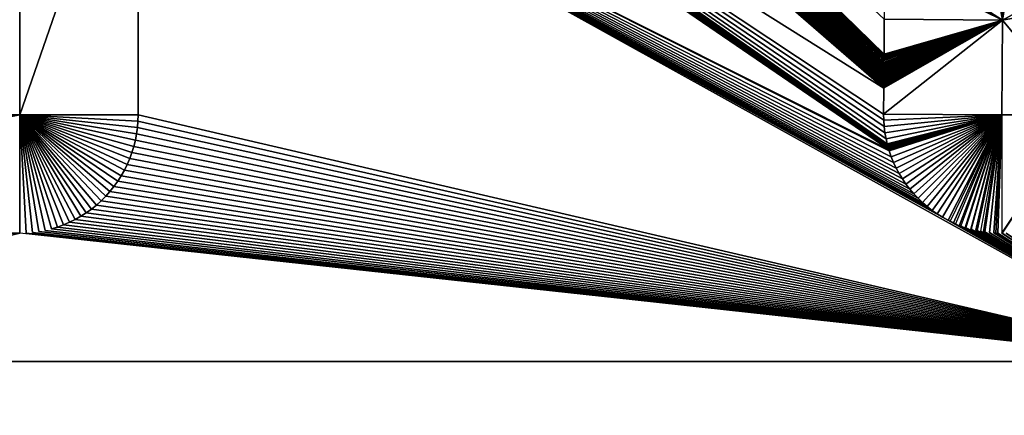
# Model space of a CAD drawing. Header units: metres. Extents: x 30502737 to 30502849, y 6949285 to 6949334.
# Tile 38 of 256: x 30502755.93 to 30502759.93, y 6949299.19 to 6949300.79. Entities that reach past the tile are written whole.
import ezdxf

# ---------------------------------------------------------------- set-up
doc = ezdxf.new("R2010")
doc.units = ezdxf.units.M
doc.layers.add('162400', color=1, linetype='Continuous', lineweight=0)

msp = doc.modelspace()

# ---------------------------------------------------------------- linework, layer by layer
at = {"layer": '162400', "linetype": 'ByBlock', "lineweight": -2}
for points in [[(30502759.4398, 6949300.6542, 77.38), (30502756.2997, 6949303.7194, 77.38), (30502756.316, 6949303.6991, 77.38)], [(30502759.4398, 6949300.6542, 77.38), (30502759.4407, 6949300.796, 77.38), (30502756.2997, 6949303.7194, 77.38)], [(30502759.4398, 6949300.6529, 77.38), (30502756.316, 6949303.6991, 77.38), (30502756.3312, 6949303.678, 77.38)], [(30502759.4398, 6949300.6529, 77.38), (30502759.4398, 6949300.6542, 77.38), (30502756.316, 6949303.6991, 77.38)], [(30502759.4398, 6949300.6511, 77.38), (30502756.3312, 6949303.678, 77.38), (30502756.3452, 6949303.6561, 77.38)], [(30502759.4398, 6949300.6511, 77.38), (30502759.4398, 6949300.6529, 77.38), (30502756.3312, 6949303.678, 77.38)], [(30502759.4398, 6949300.6487, 77.38), (30502756.3452, 6949303.6561, 77.38), (30502756.358, 6949303.6335, 77.38)], [(30502759.4398, 6949300.6487, 77.38), (30502759.4398, 6949300.6511, 77.38), (30502756.3452, 6949303.6561, 77.38)], [(30502759.4397, 6949300.6457, 77.38), (30502756.358, 6949303.6335, 77.38), (30502756.3695, 6949303.6102, 77.38)], [(30502759.4397, 6949300.6457, 77.38), (30502759.4398, 6949300.6487, 77.38), (30502756.358, 6949303.6335, 77.38)], [(30502759.4397, 6949300.6422, 77.38), (30502756.3695, 6949303.6102, 77.38), (30502756.3798, 6949303.5863, 77.38)], [(30502759.4397, 6949300.6422, 77.38), (30502759.4397, 6949300.6457, 77.38), (30502756.3695, 6949303.6102, 77.38)], [(30502759.4397, 6949300.6381, 77.38), (30502756.3798, 6949303.5863, 77.38), (30502756.3888, 6949303.5619, 77.38)], [(30502759.4397, 6949300.6381, 77.38), (30502759.4397, 6949300.6422, 77.38), (30502756.3798, 6949303.5863, 77.38)], [(30502759.4397, 6949300.6335, 77.38), (30502756.3888, 6949303.5619, 77.38), (30502756.3964, 6949303.5371, 77.38)], [(30502759.4397, 6949300.6335, 77.38), (30502759.4397, 6949300.6381, 77.38), (30502756.3888, 6949303.5619, 77.38)], [(30502759.4396, 6949300.6284, 77.38), (30502756.3964, 6949303.5371, 77.38), (30502756.4027, 6949303.5118, 77.38)], [(30502759.4396, 6949300.6284, 77.38), (30502759.4397, 6949300.6335, 77.38), (30502756.3964, 6949303.5371, 77.38)], [(30502759.4396, 6949300.6227, 77.38), (30502756.4027, 6949303.5118, 77.38), (30502756.4073, 6949303.4877, 77.38)], [(30502759.4396, 6949300.6227, 77.38), (30502759.4396, 6949300.6284, 77.38), (30502756.4027, 6949303.5118, 77.38)], [(30502759.4396, 6949300.6169, 77.38), (30502756.4073, 6949303.4877, 77.38), (30502756.4076, 6949303.4863, 77.38)], [(30502759.4396, 6949300.6169, 77.38), (30502759.4396, 6949300.6227, 77.38), (30502756.4073, 6949303.4877, 77.38)], [(30502759.4396, 6949300.6166, 77.38), (30502756.4076, 6949303.4863, 77.38), (30502756.409, 6949303.4759, 77.38)], [(30502759.4396, 6949300.6166, 77.38), (30502759.4396, 6949300.6169, 77.38), (30502756.4076, 6949303.4863, 77.38)], [(30502759.4395, 6949300.6139, 77.38), (30502756.409, 6949303.4759, 77.38), (30502756.4107, 6949303.4637, 77.38)], [(30502759.4395, 6949300.6139, 77.38), (30502759.4396, 6949300.6166, 77.38), (30502756.409, 6949303.4759, 77.38)], [(30502759.4395, 6949300.6108, 77.38), (30502756.4107, 6949303.4637, 77.38), (30502756.4111, 6949303.4605, 77.38)], [(30502759.4395, 6949300.6108, 77.38), (30502759.4395, 6949300.6139, 77.38), (30502756.4107, 6949303.4637, 77.38)], [(30502759.4395, 6949300.61, 77.38), (30502756.4111, 6949303.4605, 77.38), (30502756.4118, 6949303.4516, 77.38)], [(30502759.4395, 6949300.61, 77.38), (30502759.4395, 6949300.6108, 77.38), (30502756.4111, 6949303.4605, 77.38)], [(30502759.4395, 6949300.6075, 77.38), (30502756.4118, 6949303.4516, 77.38), (30502756.4128, 6949303.4391, 77.38)], [(30502759.4395, 6949300.6075, 77.38), (30502759.4395, 6949300.61, 77.38), (30502756.4118, 6949303.4516, 77.38)], [(30502759.4395, 6949300.6041, 77.38), (30502756.4128, 6949303.4391, 77.38), (30502756.4132, 6949303.4346, 77.38)], [(30502759.4395, 6949300.6041, 77.38), (30502759.4395, 6949300.6075, 77.38), (30502756.4128, 6949303.4391, 77.38)], [(30502759.4395, 6949300.6029, 77.38), (30502756.4132, 6949303.4346, 77.38), (30502756.4134, 6949303.4268, 77.38)], [(30502759.4395, 6949300.6029, 77.38), (30502759.4395, 6949300.6041, 77.38), (30502756.4132, 6949303.4346, 77.38)], [(30502759.4395, 6949300.6006, 77.38), (30502756.4134, 6949303.4268, 77.38), (30502756.4137, 6949303.4143, 77.38)], [(30502759.4395, 6949300.6006, 77.38), (30502759.4395, 6949300.6029, 77.38), (30502756.4134, 6949303.4268, 77.38)], [(30502752.9201, 6949300.7073, 76.9), (30502755.9339, 6949301.7953, 76.9), (30502752.937, 6949303.4086, 76.9)], [(30502759.4394, 6949300.5971, 77.38), (30502756.4137, 6949303.4143, 77.38), (30502756.4139, 6949303.4086, 77.38)], [(30502759.4394, 6949300.5971, 77.38), (30502759.4395, 6949300.6006, 77.38), (30502756.4137, 6949303.4143, 77.38)], [(30502759.4394, 6949300.5954, 77.38), (30502756.4139, 6949303.4086, 77.38), (30502756.4139, 6949303.4018, 77.38)], [(30502759.4394, 6949300.5954, 77.38), (30502759.4394, 6949300.5971, 77.38), (30502756.4139, 6949303.4086, 77.38)], [(30502759.4394, 6949300.5934, 77.38), (30502756.4139, 6949303.4018, 77.38), (30502756.4139, 6949303.3891, 77.38)], [(30502759.4394, 6949300.5934, 77.38), (30502759.4394, 6949300.5954, 77.38), (30502756.4139, 6949303.4018, 77.38)], [(30502759.4394, 6949300.5897, 77.38), (30502756.4139, 6949303.3891, 77.38), (30502756.4139, 6949303.3762, 77.38)], [(30502759.4394, 6949300.5897, 77.38), (30502759.4394, 6949300.5934, 77.38), (30502756.4139, 6949303.3891, 77.38)], [(30502759.9207, 6949300.793, 76.9), (30502759.4568, 6949303.3826, 77.38), (30502759.4567, 6949303.3643, 77.38)], [(30502759.9207, 6949300.793, 76.9), (30502759.457, 6949303.4016, 77.38), (30502759.4568, 6949303.3826, 77.38)], [(30502759.9207, 6949300.793, 76.9), (30502759.457, 6949303.4116, 77.38), (30502759.457, 6949303.4016, 77.38)], [(30502759.9207, 6949300.793, 76.9), (30502759.937, 6949303.4086, 76.9), (30502759.457, 6949303.4116, 77.38)], [(30502759.9207, 6949300.793, 76.9), (30502760.3355, 6949303.4086, 76.9), (30502759.937, 6949303.4086, 76.9)], [(30502759.9207, 6949300.793, 76.9), (30502762.9339, 6949302.4499, 76.9), (30502760.3355, 6949303.4086, 76.9)], [(30502759.4394, 6949300.5859, 77.38), (30502756.4139, 6949303.3762, 77.38), (30502756.4139, 6949303.3632, 77.38)], [(30502759.4394, 6949300.5859, 77.38), (30502759.4394, 6949300.5897, 77.38), (30502756.4139, 6949303.3762, 77.38)], [(30502759.4393, 6949300.582, 77.38), (30502756.4139, 6949303.3632, 77.38), (30502756.4139, 6949303.35, 77.38)], [(30502759.4393, 6949300.582, 77.38), (30502759.4394, 6949300.5859, 77.38), (30502756.4139, 6949303.3632, 77.38)], [(30502759.4393, 6949300.5781, 77.38), (30502756.4139, 6949303.35, 77.38), (30502756.4139, 6949303.3368, 77.38)], [(30502759.4393, 6949300.5781, 77.38), (30502759.4393, 6949300.582, 77.38), (30502756.4139, 6949303.35, 77.38)], [(30502759.9207, 6949300.793, 76.9), (30502759.4566, 6949303.3468, 77.38), (30502759.4565, 6949303.3299, 77.38)], [(30502759.9207, 6949300.793, 76.9), (30502759.4567, 6949303.3643, 77.38), (30502759.4566, 6949303.3468, 77.38)], [(30502759.4393, 6949300.5742, 77.38), (30502756.4139, 6949303.3368, 77.38), (30502756.4139, 6949303.3236, 77.38)], [(30502759.4393, 6949300.5742, 77.38), (30502759.4393, 6949300.5781, 77.38), (30502756.4139, 6949303.3368, 77.38)], [(30502759.4393, 6949300.5703, 77.38), (30502756.4139, 6949303.3236, 77.38), (30502756.4139, 6949303.3104, 77.38)], [(30502759.4393, 6949300.5703, 77.38), (30502759.4393, 6949300.5742, 77.38), (30502756.4139, 6949303.3236, 77.38)], [(30502759.4392, 6949300.5664, 77.38), (30502756.4139, 6949303.3104, 77.38), (30502756.4139, 6949303.2972, 77.38)], [(30502759.4392, 6949300.5664, 77.38), (30502759.4393, 6949300.5703, 77.38), (30502756.4139, 6949303.3104, 77.38)], [(30502759.9207, 6949300.793, 76.9), (30502759.4565, 6949303.3299, 77.38), (30502759.4426, 6949301.0988, 77.38)], [(30502759.4392, 6949300.5625, 77.38), (30502756.4139, 6949303.2972, 77.38), (30502756.4139, 6949303.2841, 77.38)], [(30502759.4392, 6949300.5625, 77.38), (30502759.4392, 6949300.5664, 77.38), (30502756.4139, 6949303.2972, 77.38)], [(30502759.4392, 6949300.5587, 77.38), (30502756.4139, 6949303.2841, 77.38), (30502756.4139, 6949303.2712, 77.38)], [(30502759.4392, 6949300.5587, 77.38), (30502759.4392, 6949300.5625, 77.38), (30502756.4139, 6949303.2841, 77.38)], [(30502759.4392, 6949300.5549, 77.38), (30502756.4139, 6949303.2712, 77.38), (30502756.4139, 6949303.2585, 77.38)], [(30502759.4392, 6949300.5549, 77.38), (30502759.4392, 6949300.5587, 77.38), (30502756.4139, 6949303.2712, 77.38)], [(30502759.4391, 6949300.5511, 77.38), (30502756.4139, 6949303.2585, 77.38), (30502756.4139, 6949303.2459, 77.38)], [(30502759.4391, 6949300.5511, 77.38), (30502759.4392, 6949300.5549, 77.38), (30502756.4139, 6949303.2585, 77.38)], [(30502759.4391, 6949300.5474, 77.38), (30502756.4139, 6949303.2459, 77.38), (30502756.4139, 6949303.2336, 77.38)], [(30502759.4391, 6949300.5474, 77.38), (30502759.4391, 6949300.5511, 77.38), (30502756.4139, 6949303.2459, 77.38)], [(30502759.4391, 6949300.5438, 77.38), (30502756.4139, 6949303.2336, 77.38), (30502756.4139, 6949303.2217, 77.38)], [(30502759.4391, 6949300.5438, 77.38), (30502759.4391, 6949300.5474, 77.38), (30502756.4139, 6949303.2336, 77.38)], [(30502759.4391, 6949300.5403, 77.38), (30502756.4139, 6949303.2217, 77.38), (30502756.4139, 6949303.21, 77.38)], [(30502759.4391, 6949300.5403, 77.38), (30502759.4391, 6949300.5438, 77.38), (30502756.4139, 6949303.2217, 77.38)], [(30502759.4391, 6949300.5368, 77.38), (30502756.4139, 6949303.21, 77.38), (30502756.4139, 6949303.1987, 77.38)], [(30502759.4391, 6949300.5368, 77.38), (30502759.4391, 6949300.5403, 77.38), (30502756.4139, 6949303.21, 77.38)], [(30502759.439, 6949300.5335, 77.38), (30502756.4139, 6949303.1987, 77.38), (30502756.4139, 6949303.1878, 77.38)], [(30502759.439, 6949300.5335, 77.38), (30502759.4391, 6949300.5368, 77.38), (30502756.4139, 6949303.1987, 77.38)], [(30502759.439, 6949300.5303, 77.38), (30502756.4139, 6949303.1878, 77.38), (30502756.4139, 6949303.1773, 77.38)], [(30502759.439, 6949300.5303, 77.38), (30502759.439, 6949300.5335, 77.38), (30502756.4139, 6949303.1878, 77.38)], [(30502759.439, 6949300.5272, 77.38), (30502756.4139, 6949303.1773, 77.38), (30502756.4139, 6949303.1673, 77.38)], [(30502759.439, 6949300.5272, 77.38), (30502759.439, 6949300.5303, 77.38), (30502756.4139, 6949303.1773, 77.38)], [(30502759.439, 6949300.5242, 77.38), (30502756.4139, 6949303.1673, 77.38), (30502756.4139, 6949303.1578, 77.38)], [(30502759.439, 6949300.5242, 77.38), (30502759.439, 6949300.5272, 77.38), (30502756.4139, 6949303.1673, 77.38)], [(30502759.439, 6949300.5214, 77.38), (30502756.4139, 6949303.1578, 77.38), (30502756.4139, 6949303.1487, 77.38)], [(30502759.439, 6949300.5214, 77.38), (30502759.439, 6949300.5242, 77.38), (30502756.4139, 6949303.1578, 77.38)], [(30502759.4389, 6949300.5187, 77.38), (30502756.4139, 6949303.1487, 77.38), (30502756.4139, 6949303.1402, 77.38)], [(30502759.4389, 6949300.5187, 77.38), (30502759.439, 6949300.5214, 77.38), (30502756.4139, 6949303.1487, 77.38)], [(30502759.4389, 6949300.5162, 77.38), (30502756.4139, 6949303.1402, 77.38), (30502756.4139, 6949302.4154, 77.38)], [(30502759.4389, 6949300.5162, 77.38), (30502759.4389, 6949300.5187, 77.38), (30502756.4139, 6949303.1402, 77.38)], [(30502759.9207, 6949300.793, 76.9), (30502762.9339, 6949301.3521, 76.9), (30502762.9339, 6949302.4499, 76.9)], [(30502759.4529, 6949300.2913, 77.38), (30502756.4139, 6949302.4154, 77.38), (30502756.4139, 6949302.4087, 77.38)], [(30502759.4383, 6949300.4116, 77.38), (30502759.4389, 6949300.5162, 77.38), (30502756.4139, 6949302.4154, 77.38)], [(30502759.4388, 6949300.3864, 77.38), (30502759.4383, 6949300.4116, 77.38), (30502756.4139, 6949302.4154, 77.38)], [(30502759.4406, 6949300.3613, 77.38), (30502759.4388, 6949300.3864, 77.38), (30502756.4139, 6949302.4154, 77.38)], [(30502759.4438, 6949300.3362, 77.38), (30502759.4406, 6949300.3613, 77.38), (30502756.4139, 6949302.4154, 77.38)], [(30502759.4482, 6949300.3114, 77.38), (30502759.4438, 6949300.3362, 77.38), (30502756.4139, 6949302.4154, 77.38)], [(30502759.4529, 6949300.2913, 77.38), (30502759.4482, 6949300.3114, 77.38), (30502756.4139, 6949302.4154, 77.38)], [(30502759.4535, 6949300.2889, 77.38), (30502756.4139, 6949302.4087, 77.38), (30502756.4139, 6949302.4023, 77.38)], [(30502759.4535, 6949300.2889, 77.38), (30502759.4529, 6949300.2913, 77.38), (30502756.4139, 6949302.4087, 77.38)], [(30502759.454, 6949300.2867, 77.38), (30502756.4139, 6949302.4023, 77.38), (30502756.4139, 6949302.3961, 77.38)], [(30502759.454, 6949300.2868, 77.38), (30502759.4535, 6949300.2889, 77.38), (30502756.4139, 6949302.4023, 77.38)], [(30502759.454, 6949300.2867, 77.38), (30502759.454, 6949300.2868, 77.38), (30502756.4139, 6949302.4023, 77.38)], [(30502759.4547, 6949300.2844, 77.38), (30502756.4139, 6949302.3961, 77.38), (30502756.4139, 6949302.3903, 77.38)], [(30502759.4547, 6949300.2844, 77.38), (30502759.454, 6949300.2867, 77.38), (30502756.4139, 6949302.3961, 77.38)], [(30502759.4553, 6949300.2823, 77.38), (30502756.4139, 6949302.3903, 77.38), (30502756.4139, 6949302.3849, 77.38)], [(30502759.4553, 6949300.2823, 77.38), (30502759.4547, 6949300.2844, 77.38), (30502756.4139, 6949302.3903, 77.38)], [(30502759.4559, 6949300.2803, 77.38), (30502756.4139, 6949302.3849, 77.38), (30502756.4139, 6949302.3798, 77.38)], [(30502759.4559, 6949300.2803, 77.38), (30502759.4553, 6949300.2823, 77.38), (30502756.4139, 6949302.3849, 77.38)], [(30502759.4564, 6949300.2784, 77.38), (30502756.4139, 6949302.3798, 77.38), (30502756.4139, 6949302.375, 77.38)], [(30502759.4564, 6949300.2784, 77.38), (30502759.4559, 6949300.2803, 77.38), (30502756.4139, 6949302.3798, 77.38)], [(30502759.4569, 6949300.2767, 77.38), (30502756.4139, 6949302.375, 77.38), (30502756.4139, 6949302.3749, 77.38)], [(30502759.4569, 6949300.2767, 77.38), (30502759.4564, 6949300.2784, 77.38), (30502756.4139, 6949302.375, 77.38)], [(30502759.4569, 6949300.2766, 77.38), (30502756.4139, 6949302.3749, 77.38), (30502756.4139, 6949302.3707, 77.38)], [(30502759.4569, 6949300.2766, 77.38), (30502759.4569, 6949300.2767, 77.38), (30502756.4139, 6949302.3749, 77.38)], [(30502759.4574, 6949300.2751, 77.38), (30502756.4139, 6949302.3707, 77.38), (30502756.4139, 6949302.3704, 77.38)], [(30502759.4574, 6949300.2751, 77.38), (30502759.4569, 6949300.2766, 77.38), (30502756.4139, 6949302.3707, 77.38)], [(30502759.4574, 6949300.2751, 77.38), (30502756.4139, 6949302.3704, 77.38), (30502756.4139, 6949302.3667, 77.38)], [(30502759.4578, 6949300.2737, 77.38), (30502756.4139, 6949302.3667, 77.38), (30502756.4139, 6949302.3664, 77.38)], [(30502759.4578, 6949300.2737, 77.38), (30502759.4574, 6949300.2751, 77.38), (30502756.4139, 6949302.3667, 77.38)], [(30502759.4578, 6949300.2735, 77.38), (30502756.4139, 6949302.3664, 77.38), (30502756.4139, 6949302.3632, 77.38)], [(30502759.4578, 6949300.2735, 77.38), (30502759.4578, 6949300.2737, 77.38), (30502756.4139, 6949302.3664, 77.38)], [(30502759.4582, 6949300.2724, 77.38), (30502756.4139, 6949302.3632, 77.38), (30502756.4139, 6949302.3628, 77.38)], [(30502759.4582, 6949300.2724, 77.38), (30502759.4578, 6949300.2735, 77.38), (30502756.4139, 6949302.3632, 77.38)], [(30502759.4582, 6949300.2722, 77.38), (30502756.4139, 6949302.3628, 77.38), (30502756.4139, 6949302.36, 77.38)], [(30502759.4582, 6949300.2722, 77.38), (30502759.4582, 6949300.2724, 77.38), (30502756.4139, 6949302.3628, 77.38)], [(30502759.4585, 6949300.2712, 77.38), (30502756.4139, 6949302.36, 77.38), (30502756.4139, 6949302.3597, 77.38)], [(30502759.4585, 6949300.2712, 77.38), (30502759.4582, 6949300.2722, 77.38), (30502756.4139, 6949302.36, 77.38)], [(30502759.4586, 6949300.2711, 77.38), (30502756.4139, 6949302.3597, 77.38), (30502756.4139, 6949302.3573, 77.38)], [(30502759.4586, 6949300.2711, 77.38), (30502759.4585, 6949300.2712, 77.38), (30502756.4139, 6949302.3597, 77.38)], [(30502759.4588, 6949300.2702, 77.38), (30502756.4139, 6949302.3573, 77.38), (30502756.4139, 6949302.357, 77.38)], [(30502759.4588, 6949300.2702, 77.38), (30502759.4586, 6949300.2711, 77.38), (30502756.4139, 6949302.3573, 77.38)], [(30502759.4588, 6949300.2701, 77.38), (30502756.4139, 6949302.357, 77.38), (30502756.4139, 6949302.355, 77.38)], [(30502759.4588, 6949300.2701, 77.38), (30502759.4588, 6949300.2702, 77.38), (30502756.4139, 6949302.357, 77.38)], [(30502759.4591, 6949300.2694, 77.38), (30502756.4139, 6949302.355, 77.38), (30502756.4139, 6949302.3547, 77.38)], [(30502759.4591, 6949300.2694, 77.38), (30502759.4588, 6949300.2701, 77.38), (30502756.4139, 6949302.355, 77.38)], [(30502759.4591, 6949300.2693, 77.38), (30502756.4139, 6949302.3547, 77.38), (30502756.4139, 6949302.3532, 77.38)], [(30502759.4591, 6949300.2693, 77.38), (30502759.4591, 6949300.2694, 77.38), (30502756.4139, 6949302.3547, 77.38)], [(30502759.4592, 6949300.2687, 77.38), (30502756.4139, 6949302.3532, 77.38), (30502756.4139, 6949302.3529, 77.38)], [(30502759.4592, 6949300.2687, 77.38), (30502759.4591, 6949300.2693, 77.38), (30502756.4139, 6949302.3532, 77.38)], [(30502759.4592, 6949300.2687, 77.38), (30502756.4139, 6949302.3529, 77.38), (30502756.4139, 6949302.3518, 77.38)], [(30502759.4594, 6949300.2682, 77.38), (30502756.4139, 6949302.3518, 77.38), (30502756.4139, 6949302.3516, 77.38)], [(30502759.4594, 6949300.2682, 77.38), (30502759.4592, 6949300.2687, 77.38), (30502756.4139, 6949302.3518, 77.38)], [(30502759.4594, 6949300.2682, 77.38), (30502756.4139, 6949302.3516, 77.38), (30502756.4139, 6949302.3508, 77.38)], [(30502759.4595, 6949300.2679, 77.38), (30502756.4139, 6949302.3508, 77.38), (30502756.4139, 6949302.3507, 77.38)], [(30502759.4595, 6949300.2679, 77.38), (30502759.4594, 6949300.2682, 77.38), (30502756.4139, 6949302.3508, 77.38)], [(30502759.4595, 6949300.2679, 77.38), (30502756.4139, 6949302.3507, 77.38), (30502756.4139, 6949302.3503, 77.38)], [(30502759.4596, 6949300.2677, 77.38), (30502756.4139, 6949302.3503, 77.38), (30502756.4139, 6949301.7953, 77.38)], [(30502759.4595, 6949300.2677, 77.38), (30502756.4139, 6949302.3503, 77.38), (30502756.4139, 6949302.3503, 77.38)], [(30502759.4596, 6949300.2677, 77.38), (30502759.4595, 6949300.2677, 77.38), (30502756.4139, 6949302.3503, 77.38)], [(30502759.4595, 6949300.2677, 77.38), (30502759.4595, 6949300.2679, 77.38), (30502756.4139, 6949302.3503, 77.38)], [(30502752.9201, 6949300.7073, 76.9), (30502753.2273, 6949300.4086, 76.9), (30502755.9339, 6949301.7953, 76.9)], [(30502753.2273, 6949300.4086, 76.9), (30502755.9339, 6949300.4086, 76.9), (30502755.9339, 6949301.7953, 76.9)], [(30502755.9339, 6949301.7953, 76.9), (30502755.9339, 6949300.4086, 76.9), (30502756.4139, 6949301.7953, 77.38)], [(30502756.4139, 6949301.7953, 77.38), (30502755.9339, 6949300.4086, 76.9), (30502756.4139, 6949300.4086, 77.38)], [(30502759.461, 6949300.2626, 77.38), (30502759.4596, 6949300.2677, 77.38), (30502756.4139, 6949301.7953, 77.38)], [(30502759.4693, 6949300.2388, 77.38), (30502759.461, 6949300.2626, 77.38), (30502756.4139, 6949301.7953, 77.38)], [(30502759.4789, 6949300.2154, 77.38), (30502759.4693, 6949300.2388, 77.38), (30502756.4139, 6949301.7953, 77.38)], [(30502759.4896, 6949300.1926, 77.38), (30502759.4789, 6949300.2154, 77.38), (30502756.4139, 6949301.7953, 77.38)], [(30502759.5016, 6949300.1704, 77.38), (30502759.4896, 6949300.1926, 77.38), (30502756.4139, 6949301.7953, 77.38)], [(30502759.5147, 6949300.1488, 77.38), (30502759.5016, 6949300.1704, 77.38), (30502756.4139, 6949301.7953, 77.38)], [(30502759.5289, 6949300.128, 77.38), (30502759.5147, 6949300.1488, 77.38), (30502756.4139, 6949301.7953, 77.38)], [(30502759.5442, 6949300.1079, 77.38), (30502759.5289, 6949300.128, 77.38), (30502756.4139, 6949301.7953, 77.38)], [(30502759.5605, 6949300.0887, 77.38), (30502759.5442, 6949300.1079, 77.38), (30502756.4139, 6949301.7953, 77.38)], [(30502759.5778, 6949300.0703, 77.38), (30502759.5605, 6949300.0887, 77.38), (30502756.4139, 6949301.7953, 77.38)], [(30502759.596, 6949300.0529, 77.38), (30502759.5778, 6949300.0703, 77.38), (30502756.4139, 6949301.7953, 77.38)], [(30502759.6152, 6949300.0364, 77.38), (30502759.596, 6949300.0529, 77.38), (30502756.4139, 6949301.7953, 77.38)], [(30502759.6352, 6949300.021, 77.38), (30502759.6152, 6949300.0364, 77.38), (30502756.4139, 6949301.7953, 77.38)], [(30502759.6559, 6949300.0067, 77.38), (30502759.6352, 6949300.021, 77.38), (30502756.4139, 6949301.7953, 77.38)], [(30502759.6774, 6949299.9935, 77.38), (30502759.6559, 6949300.0067, 77.38), (30502756.4139, 6949301.7953, 77.38)], [(30502759.6774, 6949299.9935, 77.38), (30502756.4139, 6949301.7953, 77.38), (30502760.7158, 6949299.4086, 77.38)], [(30502756.4139, 6949301.7953, 77.38), (30502756.4139, 6949300.4086, 77.38), (30502760.7158, 6949299.4086, 77.38)], [(30502759.9207, 6949300.793, 76.9), (30502760.2378, 6949300.4086, 76.9), (30502762.9339, 6949301.3521, 76.9)], [(30502759.9207, 6949300.793, 76.9), (30502759.4424, 6949301.0674, 77.38), (30502759.4423, 6949301.0627, 77.38)], [(30502759.9207, 6949300.793, 76.9), (30502759.4426, 6949301.0988, 77.38), (30502759.4424, 6949301.0776, 77.38)], [(30502759.9207, 6949300.793, 76.9), (30502759.4424, 6949301.0776, 77.38), (30502759.4424, 6949301.0723, 77.38)], [(30502759.9207, 6949300.793, 76.9), (30502759.4424, 6949301.0723, 77.38), (30502759.4424, 6949301.0674, 77.38)], [(30502759.9207, 6949300.793, 76.9), (30502759.4421, 6949301.0296, 77.38), (30502759.4407, 6949300.796, 77.38)], [(30502759.9207, 6949300.793, 76.9), (30502759.4422, 6949301.0318, 77.38), (30502759.4421, 6949301.0312, 77.38)], [(30502759.9207, 6949300.793, 76.9), (30502759.4421, 6949301.0312, 77.38), (30502759.4421, 6949301.0308, 77.38)], [(30502759.9207, 6949300.793, 76.9), (30502759.4421, 6949301.0308, 77.38), (30502759.4421, 6949301.0303, 77.38)], [(30502759.9207, 6949300.793, 76.9), (30502759.4421, 6949301.0303, 77.38), (30502759.4421, 6949301.03, 77.38)], [(30502759.9207, 6949300.793, 76.9), (30502759.4421, 6949301.03, 77.38), (30502759.4421, 6949301.0297, 77.38)], [(30502759.9207, 6949300.793, 76.9), (30502759.4421, 6949301.0297, 77.38), (30502759.4421, 6949301.0296, 77.38)], [(30502759.9207, 6949300.793, 76.9), (30502759.4423, 6949301.048, 77.38), (30502759.4422, 6949301.0468, 77.38)], [(30502759.9207, 6949300.793, 76.9), (30502759.4422, 6949301.0468, 77.38), (30502759.4422, 6949301.0448, 77.38)], [(30502759.9207, 6949300.793, 76.9), (30502759.4422, 6949301.0448, 77.38), (30502759.4422, 6949301.0436, 77.38)], [(30502759.9207, 6949300.793, 76.9), (30502759.4422, 6949301.0436, 77.38), (30502759.4422, 6949301.0419, 77.38)], [(30502759.9207, 6949300.793, 76.9), (30502759.4422, 6949301.0419, 77.38), (30502759.4422, 6949301.0407, 77.38)], [(30502759.9207, 6949300.793, 76.9), (30502759.4422, 6949301.0407, 77.38), (30502759.4422, 6949301.0393, 77.38)], [(30502759.9207, 6949300.793, 76.9), (30502759.4422, 6949301.0393, 77.38), (30502759.4422, 6949301.0381, 77.38)], [(30502759.9207, 6949300.793, 76.9), (30502759.4422, 6949301.0381, 77.38), (30502759.4422, 6949301.037, 77.38)], [(30502759.9207, 6949300.793, 76.9), (30502759.4422, 6949301.037, 77.38), (30502759.4422, 6949301.0359, 77.38)], [(30502759.9207, 6949300.793, 76.9), (30502759.4422, 6949301.0359, 77.38), (30502759.4422, 6949301.0349, 77.38)], [(30502759.9207, 6949300.793, 76.9), (30502759.4422, 6949301.0349, 77.38), (30502759.4422, 6949301.034, 77.38)], [(30502759.9207, 6949300.793, 76.9), (30502759.4422, 6949301.034, 77.38), (30502759.4422, 6949301.0332, 77.38)], [(30502759.9207, 6949300.793, 76.9), (30502759.4422, 6949301.0332, 77.38), (30502759.4422, 6949301.0324, 77.38)], [(30502759.9207, 6949300.793, 76.9), (30502759.4422, 6949301.0324, 77.38), (30502759.4422, 6949301.0318, 77.38)], [(30502759.9207, 6949300.793, 76.9), (30502759.4423, 6949301.0627, 77.38), (30502759.4423, 6949301.0583, 77.38)], [(30502759.9207, 6949300.793, 76.9), (30502759.4423, 6949301.0583, 77.38), (30502759.4423, 6949301.0553, 77.38)], [(30502759.9207, 6949300.793, 76.9), (30502759.4423, 6949301.0553, 77.38), (30502759.4423, 6949301.0541, 77.38)], [(30502759.9207, 6949300.793, 76.9), (30502759.4423, 6949301.0541, 77.38), (30502759.4423, 6949301.0515, 77.38)], [(30502759.9207, 6949300.793, 76.9), (30502759.4423, 6949301.0515, 77.38), (30502759.4423, 6949301.0503, 77.38)], [(30502759.9207, 6949300.793, 76.9), (30502759.4423, 6949301.0503, 77.38), (30502759.4423, 6949301.048, 77.38)], [(30502759.4389, 6949300.5162, 77.38), (30502759.4383, 6949300.4116, 77.38), (30502759.9207, 6949300.793, 76.9)], [(30502759.9207, 6949300.793, 76.9), (30502759.4383, 6949300.4116, 77.38), (30502759.9183, 6949300.4086, 76.9)], [(30502759.439, 6949300.5214, 77.38), (30502759.4389, 6949300.5187, 77.38), (30502759.9207, 6949300.793, 76.9)], [(30502759.4389, 6949300.5187, 77.38), (30502759.4389, 6949300.5162, 77.38), (30502759.9207, 6949300.793, 76.9)], [(30502759.4391, 6949300.5368, 77.38), (30502759.439, 6949300.5335, 77.38), (30502759.9207, 6949300.793, 76.9)], [(30502759.439, 6949300.5335, 77.38), (30502759.439, 6949300.5303, 77.38), (30502759.9207, 6949300.793, 76.9)], [(30502759.439, 6949300.5303, 77.38), (30502759.439, 6949300.5272, 77.38), (30502759.9207, 6949300.793, 76.9)], [(30502759.439, 6949300.5272, 77.38), (30502759.439, 6949300.5242, 77.38), (30502759.9207, 6949300.793, 76.9)], [(30502759.439, 6949300.5242, 77.38), (30502759.439, 6949300.5214, 77.38), (30502759.9207, 6949300.793, 76.9)], [(30502759.4392, 6949300.5549, 77.38), (30502759.4391, 6949300.5511, 77.38), (30502759.9207, 6949300.793, 76.9)], [(30502759.4391, 6949300.5511, 77.38), (30502759.4391, 6949300.5474, 77.38), (30502759.9207, 6949300.793, 76.9)], [(30502759.4391, 6949300.5474, 77.38), (30502759.4391, 6949300.5438, 77.38), (30502759.9207, 6949300.793, 76.9)], [(30502759.4391, 6949300.5438, 77.38), (30502759.4391, 6949300.5403, 77.38), (30502759.9207, 6949300.793, 76.9)], [(30502759.4391, 6949300.5403, 77.38), (30502759.4391, 6949300.5368, 77.38), (30502759.9207, 6949300.793, 76.9)], [(30502759.4393, 6949300.5703, 77.38), (30502759.4392, 6949300.5664, 77.38), (30502759.9207, 6949300.793, 76.9)], [(30502759.4392, 6949300.5664, 77.38), (30502759.4392, 6949300.5625, 77.38), (30502759.9207, 6949300.793, 76.9)], [(30502759.4392, 6949300.5625, 77.38), (30502759.4392, 6949300.5587, 77.38), (30502759.9207, 6949300.793, 76.9)], [(30502759.4392, 6949300.5587, 77.38), (30502759.4392, 6949300.5549, 77.38), (30502759.9207, 6949300.793, 76.9)], [(30502759.4394, 6949300.5859, 77.38), (30502759.4393, 6949300.582, 77.38), (30502759.9207, 6949300.793, 76.9)], [(30502759.4393, 6949300.582, 77.38), (30502759.4393, 6949300.5781, 77.38), (30502759.9207, 6949300.793, 76.9)], [(30502759.4393, 6949300.5781, 77.38), (30502759.4393, 6949300.5742, 77.38), (30502759.9207, 6949300.793, 76.9)], [(30502759.4393, 6949300.5742, 77.38), (30502759.4393, 6949300.5703, 77.38), (30502759.9207, 6949300.793, 76.9)], [(30502759.4395, 6949300.6006, 77.38), (30502759.4394, 6949300.5971, 77.38), (30502759.9207, 6949300.793, 76.9)], [(30502759.4394, 6949300.5971, 77.38), (30502759.4394, 6949300.5954, 77.38), (30502759.9207, 6949300.793, 76.9)], [(30502759.4394, 6949300.5954, 77.38), (30502759.4394, 6949300.5934, 77.38), (30502759.9207, 6949300.793, 76.9)], [(30502759.4394, 6949300.5934, 77.38), (30502759.4394, 6949300.5897, 77.38), (30502759.9207, 6949300.793, 76.9)], [(30502759.4394, 6949300.5897, 77.38), (30502759.4394, 6949300.5859, 77.38), (30502759.9207, 6949300.793, 76.9)], [(30502759.9207, 6949300.793, 76.9), (30502759.4396, 6949300.6166, 77.38), (30502759.4395, 6949300.6139, 77.38)], [(30502759.9207, 6949300.793, 76.9), (30502759.4395, 6949300.6139, 77.38), (30502759.4395, 6949300.6108, 77.38)], [(30502759.9207, 6949300.793, 76.9), (30502759.4395, 6949300.6108, 77.38), (30502759.4395, 6949300.61, 77.38)], [(30502759.9207, 6949300.793, 76.9), (30502759.4395, 6949300.61, 77.38), (30502759.4395, 6949300.6075, 77.38)], [(30502759.4395, 6949300.6075, 77.38), (30502759.4395, 6949300.6041, 77.38), (30502759.9207, 6949300.793, 76.9)], [(30502759.4395, 6949300.6041, 77.38), (30502759.4395, 6949300.6029, 77.38), (30502759.9207, 6949300.793, 76.9)], [(30502759.4395, 6949300.6029, 77.38), (30502759.4395, 6949300.6006, 77.38), (30502759.9207, 6949300.793, 76.9)], [(30502759.9207, 6949300.793, 76.9), (30502759.4397, 6949300.6335, 77.38), (30502759.4396, 6949300.6284, 77.38)], [(30502759.9207, 6949300.793, 76.9), (30502759.4396, 6949300.6284, 77.38), (30502759.4396, 6949300.6227, 77.38)], [(30502759.9207, 6949300.793, 76.9), (30502759.4396, 6949300.6227, 77.38), (30502759.4396, 6949300.6169, 77.38)], [(30502759.9207, 6949300.793, 76.9), (30502759.4396, 6949300.6169, 77.38), (30502759.4396, 6949300.6166, 77.38)], [(30502759.9207, 6949300.793, 76.9), (30502759.4398, 6949300.6487, 77.38), (30502759.4397, 6949300.6457, 77.38)], [(30502759.9207, 6949300.793, 76.9), (30502759.4397, 6949300.6457, 77.38), (30502759.4397, 6949300.6422, 77.38)], [(30502759.9207, 6949300.793, 76.9), (30502759.4397, 6949300.6422, 77.38), (30502759.4397, 6949300.6381, 77.38)], [(30502759.9207, 6949300.793, 76.9), (30502759.4397, 6949300.6381, 77.38), (30502759.4397, 6949300.6335, 77.38)], [(30502759.9207, 6949300.793, 76.9), (30502759.4407, 6949300.796, 77.38), (30502759.4398, 6949300.6542, 77.38)], [(30502759.9207, 6949300.793, 76.9), (30502759.4398, 6949300.6542, 77.38), (30502759.4398, 6949300.6529, 77.38)], [(30502759.9207, 6949300.793, 76.9), (30502759.4398, 6949300.6529, 77.38), (30502759.4398, 6949300.6511, 77.38)], [(30502759.9207, 6949300.793, 76.9), (30502759.4398, 6949300.6511, 77.38), (30502759.4398, 6949300.6487, 77.38)], [(30502759.9207, 6949300.793, 76.9), (30502759.9183, 6949300.4086, 76.9), (30502760.2378, 6949300.4086, 76.9)], [(30502753.2273, 6949299.9286, 77.38), (30502753.5348, 6949299.9286, 77.38), (30502755.9339, 6949300.4086, 76.9)], [(30502753.2273, 6949300.4086, 76.9), (30502753.2273, 6949299.9286, 77.38), (30502755.9339, 6949300.4086, 76.9)], [(30502753.5348, 6949299.9286, 77.38), (30502755.9339, 6949299.9286, 77.38), (30502755.9339, 6949300.4086, 76.9)], [(30502755.9599, 6949299.9294, 77.38), (30502755.9339, 6949300.4086, 76.9), (30502755.9339, 6949299.9286, 77.38)], [(30502755.9858, 6949299.9315, 77.38), (30502755.9339, 6949300.4086, 76.9), (30502755.9599, 6949299.9294, 77.38)], [(30502756.0116, 6949299.935, 77.38), (30502755.9339, 6949300.4086, 76.9), (30502755.9858, 6949299.9315, 77.38)], [(30502756.0371, 6949299.9399, 77.38), (30502755.9339, 6949300.4086, 76.9), (30502756.0116, 6949299.935, 77.38)], [(30502756.0623, 6949299.9461, 77.38), (30502755.9339, 6949300.4086, 76.9), (30502756.0371, 6949299.9399, 77.38)], [(30502756.0872, 6949299.9538, 77.38), (30502755.9339, 6949300.4086, 76.9), (30502756.0623, 6949299.9461, 77.38)], [(30502756.1116, 6949299.9627, 77.38), (30502755.9339, 6949300.4086, 76.9), (30502756.0872, 6949299.9538, 77.38)], [(30502756.1354, 6949299.973, 77.38), (30502755.9339, 6949300.4086, 76.9), (30502756.1116, 6949299.9627, 77.38)], [(30502756.1587, 6949299.9846, 77.38), (30502755.9339, 6949300.4086, 76.9), (30502756.1354, 6949299.973, 77.38)], [(30502756.1814, 6949299.9974, 77.38), (30502755.9339, 6949300.4086, 76.9), (30502756.1587, 6949299.9846, 77.38)], [(30502756.2033, 6949300.0114, 77.38), (30502755.9339, 6949300.4086, 76.9), (30502756.1814, 6949299.9974, 77.38)], [(30502756.2244, 6949300.0265, 77.38), (30502755.9339, 6949300.4086, 76.9), (30502756.2033, 6949300.0114, 77.38)], [(30502756.2446, 6949300.0428, 77.38), (30502755.9339, 6949300.4086, 76.9), (30502756.2244, 6949300.0265, 77.38)], [(30502756.264, 6949300.0602, 77.38), (30502755.9339, 6949300.4086, 76.9), (30502756.2446, 6949300.0428, 77.38)], [(30502756.2824, 6949300.0786, 77.38), (30502755.9339, 6949300.4086, 76.9), (30502756.264, 6949300.0602, 77.38)], [(30502756.2997, 6949300.0979, 77.38), (30502755.9339, 6949300.4086, 76.9), (30502756.2824, 6949300.0786, 77.38)], [(30502756.316, 6949300.1182, 77.38), (30502755.9339, 6949300.4086, 76.9), (30502756.2997, 6949300.0979, 77.38)], [(30502756.3312, 6949300.1393, 77.38), (30502755.9339, 6949300.4086, 76.9), (30502756.316, 6949300.1182, 77.38)], [(30502756.3452, 6949300.1612, 77.38), (30502755.9339, 6949300.4086, 76.9), (30502756.3312, 6949300.1393, 77.38)], [(30502756.358, 6949300.1838, 77.38), (30502755.9339, 6949300.4086, 76.9), (30502756.3452, 6949300.1612, 77.38)], [(30502756.3695, 6949300.2071, 77.38), (30502755.9339, 6949300.4086, 76.9), (30502756.358, 6949300.1838, 77.38)], [(30502756.3798, 6949300.231, 77.38), (30502755.9339, 6949300.4086, 76.9), (30502756.3695, 6949300.2071, 77.38)], [(30502756.3888, 6949300.2554, 77.38), (30502755.9339, 6949300.4086, 76.9), (30502756.3798, 6949300.231, 77.38)], [(30502756.3964, 6949300.2802, 77.38), (30502755.9339, 6949300.4086, 76.9), (30502756.3888, 6949300.2554, 77.38)], [(30502756.4027, 6949300.3055, 77.38), (30502755.9339, 6949300.4086, 76.9), (30502756.3964, 6949300.2802, 77.38)], [(30502756.4076, 6949300.331, 77.38), (30502755.9339, 6949300.4086, 76.9), (30502756.4027, 6949300.3055, 77.38)], [(30502756.4111, 6949300.3567, 77.38), (30502755.9339, 6949300.4086, 76.9), (30502756.4076, 6949300.331, 77.38)], [(30502756.4132, 6949300.3827, 77.38), (30502755.9339, 6949300.4086, 76.9), (30502756.4111, 6949300.3567, 77.38)], [(30502756.4132, 6949300.3827, 77.38), (30502756.4139, 6949300.4086, 77.38), (30502755.9339, 6949300.4086, 76.9)], [(30502756.4139, 6949300.4086, 77.38), (30502756.4132, 6949300.3827, 77.38), (30502760.7158, 6949299.4086, 77.38)], [(30502759.4388, 6949300.3864, 77.38), (30502759.9183, 6949300.4086, 76.9), (30502759.4383, 6949300.4116, 77.38)], [(30502759.4406, 6949300.3613, 77.38), (30502759.9183, 6949300.4086, 76.9), (30502759.4388, 6949300.3864, 77.38)], [(30502759.4438, 6949300.3362, 77.38), (30502759.9183, 6949300.4086, 76.9), (30502759.4406, 6949300.3613, 77.38)], [(30502759.4482, 6949300.3114, 77.38), (30502759.9183, 6949300.4086, 76.9), (30502759.4438, 6949300.3362, 77.38)], [(30502759.9183, 6949300.4086, 76.9), (30502759.4482, 6949300.3114, 77.38), (30502759.4529, 6949300.2913, 77.38)], [(30502759.9183, 6949300.4086, 76.9), (30502759.4529, 6949300.2913, 77.38), (30502759.4535, 6949300.2889, 77.38)], [(30502759.454, 6949300.2868, 77.38), (30502759.9183, 6949300.4086, 76.9), (30502759.4535, 6949300.2889, 77.38)], [(30502759.9183, 6949300.4086, 76.9), (30502759.454, 6949300.2868, 77.38), (30502759.454, 6949300.2867, 77.38)], [(30502759.9183, 6949300.4086, 76.9), (30502759.454, 6949300.2867, 77.38), (30502759.4547, 6949300.2844, 77.38)], [(30502759.9183, 6949300.4086, 76.9), (30502759.4547, 6949300.2844, 77.38), (30502759.4553, 6949300.2823, 77.38)], [(30502759.9183, 6949300.4086, 76.9), (30502759.4553, 6949300.2823, 77.38), (30502759.4559, 6949300.2803, 77.38)], [(30502759.9183, 6949300.4086, 76.9), (30502759.4559, 6949300.2803, 77.38), (30502759.4564, 6949300.2784, 77.38)], [(30502759.9183, 6949300.4086, 76.9), (30502759.4564, 6949300.2784, 77.38), (30502759.4569, 6949300.2767, 77.38)], [(30502759.9183, 6949300.4086, 76.9), (30502759.4569, 6949300.2767, 77.38), (30502759.4569, 6949300.2766, 77.38)], [(30502759.9183, 6949300.4086, 76.9), (30502759.4569, 6949300.2766, 77.38), (30502759.4574, 6949300.2751, 77.38)], [(30502759.9183, 6949300.4086, 76.9), (30502759.4574, 6949300.2751, 77.38), (30502759.4578, 6949300.2737, 77.38)], [(30502759.9183, 6949300.4086, 76.9), (30502759.4578, 6949300.2737, 77.38), (30502759.4578, 6949300.2735, 77.38)], [(30502759.9183, 6949300.4086, 76.9), (30502759.4578, 6949300.2735, 77.38), (30502759.4582, 6949300.2724, 77.38)], [(30502759.9183, 6949300.4086, 76.9), (30502759.4582, 6949300.2724, 77.38), (30502759.4582, 6949300.2722, 77.38)], [(30502759.9183, 6949300.4086, 76.9), (30502759.4582, 6949300.2722, 77.38), (30502759.4585, 6949300.2712, 77.38)], [(30502759.9183, 6949300.4086, 76.9), (30502759.4585, 6949300.2712, 77.38), (30502759.4586, 6949300.2711, 77.38)], [(30502759.9183, 6949300.4086, 76.9), (30502759.4586, 6949300.2711, 77.38), (30502759.4588, 6949300.2702, 77.38)], [(30502759.9183, 6949300.4086, 76.9), (30502759.4588, 6949300.2702, 77.38), (30502759.4588, 6949300.2701, 77.38)], [(30502759.9183, 6949300.4086, 76.9), (30502759.4588, 6949300.2701, 77.38), (30502759.4591, 6949300.2694, 77.38)], [(30502759.9183, 6949300.4086, 76.9), (30502759.4591, 6949300.2694, 77.38), (30502759.4591, 6949300.2693, 77.38)], [(30502759.9183, 6949300.4086, 76.9), (30502759.4591, 6949300.2693, 77.38), (30502759.4592, 6949300.2687, 77.38)], [(30502759.9183, 6949300.4086, 76.9), (30502759.4592, 6949300.2687, 77.38), (30502759.4594, 6949300.2682, 77.38)], [(30502759.9183, 6949300.4086, 76.9), (30502759.4594, 6949300.2682, 77.38), (30502759.4595, 6949300.2679, 77.38)], [(30502759.9183, 6949300.4086, 76.9), (30502759.4595, 6949300.2679, 77.38), (30502759.4595, 6949300.2677, 77.38)], [(30502759.9183, 6949300.4086, 76.9), (30502759.4595, 6949300.2677, 77.38), (30502759.4596, 6949300.2677, 77.38)], [(30502759.461, 6949300.2626, 77.38), (30502759.9183, 6949300.4086, 76.9), (30502759.4596, 6949300.2677, 77.38)], [(30502759.4693, 6949300.2388, 77.38), (30502759.9183, 6949300.4086, 76.9), (30502759.461, 6949300.2626, 77.38)], [(30502759.4789, 6949300.2154, 77.38), (30502759.9183, 6949300.4086, 76.9), (30502759.4693, 6949300.2388, 77.38)], [(30502759.4896, 6949300.1926, 77.38), (30502759.9183, 6949300.4086, 76.9), (30502759.4789, 6949300.2154, 77.38)], [(30502759.5016, 6949300.1704, 77.38), (30502759.9183, 6949300.4086, 76.9), (30502759.4896, 6949300.1926, 77.38)], [(30502759.5147, 6949300.1488, 77.38), (30502759.9183, 6949300.4086, 76.9), (30502759.5016, 6949300.1704, 77.38)], [(30502759.5289, 6949300.128, 77.38), (30502759.9183, 6949300.4086, 76.9), (30502759.5147, 6949300.1488, 77.38)], [(30502759.5442, 6949300.1079, 77.38), (30502759.9183, 6949300.4086, 76.9), (30502759.5289, 6949300.128, 77.38)], [(30502759.5605, 6949300.0887, 77.38), (30502759.9183, 6949300.4086, 76.9), (30502759.5442, 6949300.1079, 77.38)], [(30502759.5778, 6949300.0703, 77.38), (30502759.9183, 6949300.4086, 76.9), (30502759.5605, 6949300.0887, 77.38)], [(30502759.596, 6949300.0529, 77.38), (30502759.9183, 6949300.4086, 76.9), (30502759.5778, 6949300.0703, 77.38)], [(30502759.6152, 6949300.0364, 77.38), (30502759.9183, 6949300.4086, 76.9), (30502759.596, 6949300.0529, 77.38)], [(30502759.6352, 6949300.021, 77.38), (30502759.9183, 6949300.4086, 76.9), (30502759.6152, 6949300.0364, 77.38)], [(30502759.6559, 6949300.0067, 77.38), (30502759.9183, 6949300.4086, 76.9), (30502759.6352, 6949300.021, 77.38)], [(30502759.6774, 6949299.9935, 77.38), (30502759.9183, 6949300.4086, 76.9), (30502759.6559, 6949300.0067, 77.38)], [(30502759.6995, 6949299.9814, 77.38), (30502759.9183, 6949300.4086, 76.9), (30502759.6774, 6949299.9935, 77.38)], [(30502759.9183, 6949300.4086, 76.9), (30502759.6995, 6949299.9814, 77.38), (30502759.7077, 6949299.9775, 77.38)], [(30502759.7223, 6949299.9705, 77.38), (30502759.9183, 6949300.4086, 76.9), (30502759.7077, 6949299.9775, 77.38)], [(30502759.9183, 6949300.4086, 76.9), (30502759.7223, 6949299.9705, 77.38), (30502759.7301, 6949299.9672, 77.38)], [(30502759.7456, 6949299.9608, 77.38), (30502759.9183, 6949300.4086, 76.9), (30502759.7301, 6949299.9672, 77.38)], [(30502759.9183, 6949300.4086, 76.9), (30502759.7456, 6949299.9608, 77.38), (30502759.7515, 6949299.9587, 77.38)], [(30502759.7694, 6949299.9523, 77.38), (30502759.9183, 6949300.4086, 76.9), (30502759.7515, 6949299.9587, 77.38)], [(30502759.9183, 6949300.4086, 76.9), (30502759.7694, 6949299.9523, 77.38), (30502759.7724, 6949299.9514, 77.38)], [(30502759.9183, 6949300.4086, 76.9), (30502759.7724, 6949299.9514, 77.38), (30502759.7926, 6949299.9454, 77.38)], [(30502759.7926, 6949299.9454, 77.38), (30502759.7935, 6949299.9451, 77.38), (30502759.9183, 6949300.4086, 76.9)], [(30502759.9183, 6949300.4086, 76.9), (30502759.7935, 6949299.9451, 77.38), (30502759.8118, 6949299.9407, 77.38)], [(30502759.8118, 6949299.9407, 77.38), (30502759.8181, 6949299.9392, 77.38), (30502759.9183, 6949300.4086, 76.9)], [(30502759.9183, 6949300.4086, 76.9), (30502759.8181, 6949299.9392, 77.38), (30502759.8307, 6949299.9369, 77.38)], [(30502759.8429, 6949299.9346, 77.38), (30502759.9183, 6949300.4086, 76.9), (30502759.8307, 6949299.9369, 77.38)], [(30502759.9183, 6949300.4086, 76.9), (30502759.8429, 6949299.9346, 77.38), (30502759.8493, 6949299.9337, 77.38)], [(30502759.9183, 6949300.4086, 76.9), (30502759.8493, 6949299.9337, 77.38), (30502759.8676, 6949299.9313, 77.38)], [(30502759.8676, 6949299.9313, 77.38), (30502759.8679, 6949299.9313, 77.38), (30502759.9183, 6949300.4086, 76.9)], [(30502759.9183, 6949300.4086, 76.9), (30502759.8679, 6949299.9313, 77.38), (30502759.8848, 6949299.93, 77.38)], [(30502759.8848, 6949299.93, 77.38), (30502759.893, 6949299.9293, 77.38), (30502759.9183, 6949300.4086, 76.9)], [(30502759.9183, 6949300.4086, 76.9), (30502759.893, 6949299.9293, 77.38), (30502759.9018, 6949299.9291, 77.38)], [(30502759.9018, 6949299.9291, 77.38), (30502759.9183, 6949299.9286, 77.38), (30502759.9183, 6949300.4086, 76.9)], [(30502760.2378, 6949300.4086, 76.9), (30502759.9183, 6949299.9286, 77.38), (30502759.9185, 6949299.9286, 77.38)], [(30502760.2378, 6949300.4086, 76.9), (30502759.9183, 6949300.4086, 76.9), (30502759.9183, 6949299.9286, 77.38)], [(30502760.2378, 6949300.4086, 76.9), (30502759.9185, 6949299.9286, 77.38), (30502759.935, 6949299.9286, 77.38)], [(30502756.4111, 6949300.3567, 77.38), (30502756.4076, 6949300.331, 77.38), (30502760.7158, 6949299.4086, 77.38)], [(30502756.4132, 6949300.3827, 77.38), (30502756.4111, 6949300.3567, 77.38), (30502760.7158, 6949299.4086, 77.38)], [(30502756.4076, 6949300.331, 77.38), (30502756.4027, 6949300.3055, 77.38), (30502760.7158, 6949299.4086, 77.38)], [(30502756.3964, 6949300.2802, 77.38), (30502756.3888, 6949300.2554, 77.38), (30502760.7158, 6949299.4086, 77.38)], [(30502756.4027, 6949300.3055, 77.38), (30502756.3964, 6949300.2802, 77.38), (30502760.7158, 6949299.4086, 77.38)], [(30502756.3798, 6949300.231, 77.38), (30502756.3695, 6949300.2071, 77.38), (30502760.7158, 6949299.4086, 77.38)], [(30502756.3888, 6949300.2554, 77.38), (30502756.3798, 6949300.231, 77.38), (30502760.7158, 6949299.4086, 77.38)], [(30502756.3695, 6949300.2071, 77.38), (30502756.358, 6949300.1838, 77.38), (30502760.7158, 6949299.4086, 77.38)], [(30502756.3452, 6949300.1612, 77.38), (30502756.3312, 6949300.1393, 77.38), (30502760.7158, 6949299.4086, 77.38)], [(30502756.358, 6949300.1838, 77.38), (30502756.3452, 6949300.1612, 77.38), (30502760.7158, 6949299.4086, 77.38)], [(30502756.316, 6949300.1182, 77.38), (30502756.2997, 6949300.0979, 77.38), (30502760.7158, 6949299.4086, 77.38)], [(30502756.3312, 6949300.1393, 77.38), (30502756.316, 6949300.1182, 77.38), (30502760.7158, 6949299.4086, 77.38)], [(30502756.2824, 6949300.0786, 77.38), (30502756.264, 6949300.0602, 77.38), (30502760.7158, 6949299.4086, 77.38)], [(30502756.2997, 6949300.0979, 77.38), (30502756.2824, 6949300.0786, 77.38), (30502760.7158, 6949299.4086, 77.38)], [(30502756.2446, 6949300.0428, 77.38), (30502756.2244, 6949300.0265, 77.38), (30502760.7158, 6949299.4086, 77.38)], [(30502756.264, 6949300.0602, 77.38), (30502756.2446, 6949300.0428, 77.38), (30502760.7158, 6949299.4086, 77.38)], [(30502756.1814, 6949299.9974, 77.38), (30502756.1587, 6949299.9846, 77.38), (30502760.7158, 6949299.4086, 77.38)], [(30502756.2033, 6949300.0114, 77.38), (30502756.1814, 6949299.9974, 77.38), (30502760.7158, 6949299.4086, 77.38)], [(30502756.2244, 6949300.0265, 77.38), (30502756.2033, 6949300.0114, 77.38), (30502760.7158, 6949299.4086, 77.38)], [(30502759.6995, 6949299.9814, 77.38), (30502759.6774, 6949299.9935, 77.38), (30502760.7158, 6949299.4086, 77.38)], [(30502756.0872, 6949299.9538, 77.38), (30502756.0623, 6949299.9461, 77.38), (30502760.7158, 6949299.4086, 77.38)], [(30502756.1116, 6949299.9627, 77.38), (30502756.0872, 6949299.9538, 77.38), (30502760.7158, 6949299.4086, 77.38)], [(30502756.1354, 6949299.973, 77.38), (30502756.1116, 6949299.9627, 77.38), (30502760.7158, 6949299.4086, 77.38)], [(30502756.1587, 6949299.9846, 77.38), (30502756.1354, 6949299.973, 77.38), (30502760.7158, 6949299.4086, 77.38)], [(30502759.7077, 6949299.9775, 77.38), (30502759.6995, 6949299.9814, 77.38), (30502760.7158, 6949299.4086, 77.38)], [(30502759.7223, 6949299.9705, 77.38), (30502759.7077, 6949299.9775, 77.38), (30502760.7158, 6949299.4086, 77.38)], [(30502759.7301, 6949299.9672, 77.38), (30502759.7223, 6949299.9705, 77.38), (30502760.7158, 6949299.4086, 77.38)], [(30502759.7456, 6949299.9608, 77.38), (30502759.7301, 6949299.9672, 77.38), (30502760.7158, 6949299.4086, 77.38)], [(30502759.7515, 6949299.9587, 77.38), (30502759.7456, 6949299.9608, 77.38), (30502760.7158, 6949299.4086, 77.38)], [(30502759.7694, 6949299.9523, 77.38), (30502759.7515, 6949299.9587, 77.38), (30502760.7158, 6949299.4086, 77.38)], [(30502759.7724, 6949299.9514, 77.38), (30502759.7694, 6949299.9523, 77.38), (30502760.7158, 6949299.4086, 77.38)], [(30502759.7926, 6949299.9454, 77.38), (30502759.7724, 6949299.9514, 77.38), (30502760.7158, 6949299.4086, 77.38)], [(30502753.5348, 6949299.9286, 77.38), (30502753.7509, 6949299.4086, 77.38), (30502755.9339, 6949299.9286, 77.38)], [(30502755.9339, 6949299.9286, 77.38), (30502753.7509, 6949299.4086, 77.38), (30502760.7158, 6949299.4086, 77.38)], [(30502755.9599, 6949299.9294, 77.38), (30502755.9339, 6949299.9286, 77.38), (30502760.7158, 6949299.4086, 77.38)], [(30502755.9858, 6949299.9315, 77.38), (30502755.9599, 6949299.9294, 77.38), (30502760.7158, 6949299.4086, 77.38)], [(30502756.0116, 6949299.935, 77.38), (30502755.9858, 6949299.9315, 77.38), (30502760.7158, 6949299.4086, 77.38)], [(30502756.0371, 6949299.9399, 77.38), (30502756.0116, 6949299.935, 77.38), (30502760.7158, 6949299.4086, 77.38)], [(30502756.0623, 6949299.9461, 77.38), (30502756.0371, 6949299.9399, 77.38), (30502760.7158, 6949299.4086, 77.38)], [(30502759.7935, 6949299.9451, 77.38), (30502759.7926, 6949299.9454, 77.38), (30502760.7158, 6949299.4086, 77.38)], [(30502759.8118, 6949299.9407, 77.38), (30502759.7935, 6949299.9451, 77.38), (30502760.7158, 6949299.4086, 77.38)], [(30502759.8181, 6949299.9392, 77.38), (30502759.8118, 6949299.9407, 77.38), (30502760.7158, 6949299.4086, 77.38)], [(30502759.8307, 6949299.9369, 77.38), (30502759.8181, 6949299.9392, 77.38), (30502760.7158, 6949299.4086, 77.38)], [(30502759.8429, 6949299.9346, 77.38), (30502759.8307, 6949299.9369, 77.38), (30502760.7158, 6949299.4086, 77.38)], [(30502759.8493, 6949299.9337, 77.38), (30502759.8429, 6949299.9346, 77.38), (30502760.7158, 6949299.4086, 77.38)], [(30502759.8676, 6949299.9313, 77.38), (30502759.8493, 6949299.9337, 77.38), (30502760.7158, 6949299.4086, 77.38)], [(30502759.8679, 6949299.9313, 77.38), (30502759.8676, 6949299.9313, 77.38), (30502760.7158, 6949299.4086, 77.38)], [(30502759.8848, 6949299.93, 77.38), (30502759.8679, 6949299.9313, 77.38), (30502760.7158, 6949299.4086, 77.38)], [(30502759.893, 6949299.9293, 77.38), (30502759.8848, 6949299.93, 77.38), (30502760.7158, 6949299.4086, 77.38)], [(30502759.9018, 6949299.9291, 77.38), (30502759.893, 6949299.9293, 77.38), (30502760.7158, 6949299.4086, 77.38)], [(30502759.9183, 6949299.9286, 77.38), (30502759.9018, 6949299.9291, 77.38), (30502760.7158, 6949299.4086, 77.38)], [(30502759.9185, 6949299.9286, 77.38), (30502759.9183, 6949299.9286, 77.38), (30502760.7158, 6949299.4086, 77.38)], [(30502759.935, 6949299.9286, 77.38), (30502759.9185, 6949299.9286, 77.38), (30502760.7158, 6949299.4086, 77.38)], [(30502760.7158, 6949291.4434, 81.3626), (30502753.7509, 6949299.4086, 77.38), (30502753.7509, 6949291.4391, 81.3648)], [(30502760.7158, 6949299.4086, 77.38), (30502753.7509, 6949299.4086, 77.38), (30502760.7158, 6949291.4434, 81.3626)]]:
    msp.add_3dface(points, dxfattribs=at)

doc.saveas('drawing.dxf')
